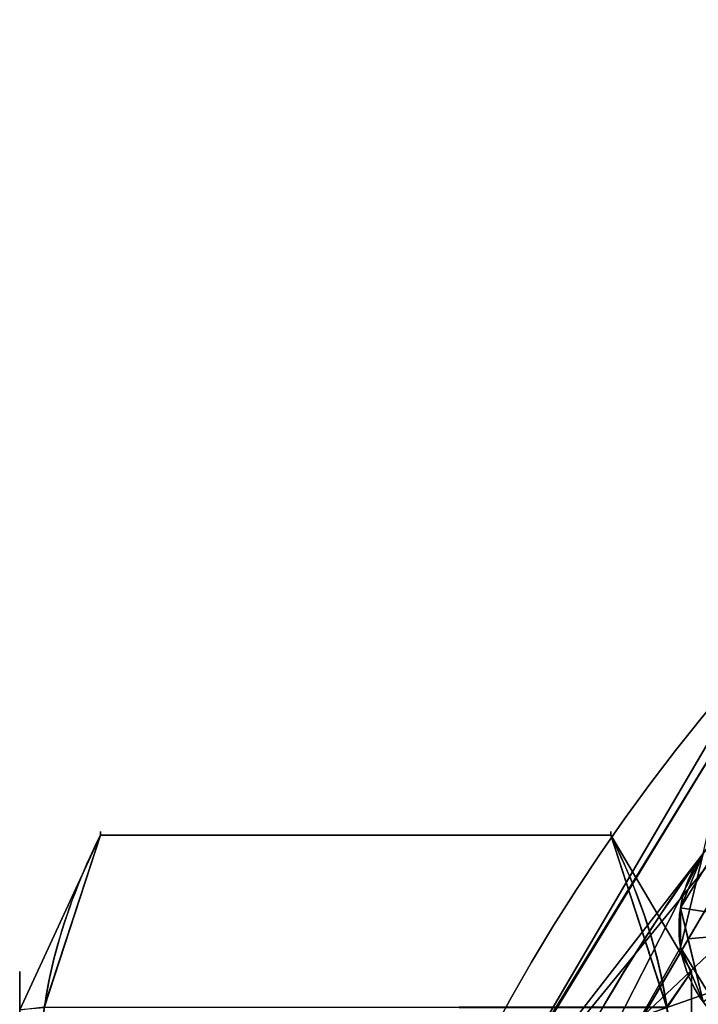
# Model space of a CAD drawing. Header units: millimetres. Extents: x -95 to 95, y -168 to 68.
# Tile 24 of 256: x -77 to -53, y 33 to 68. Entities that reach past the tile are written whole.
import ezdxf

# ---------------------------------------------------------------- set-up
doc = ezdxf.new("R2010")
doc.units = ezdxf.units.MM
doc.layers.add('100', color=7, linetype='Continuous', true_color=0xffffff)
doc.layers.add('103', color=7, linetype='Continuous', true_color=0xffffff)

msp = doc.modelspace()

# ---------------------------------------------------------------- linework, layer by layer
at = {"layer": '100', "color": 163, "linetype": 'Continuous'}
msp.add_circle((-48.946, 35.561, 97), 4.5, dxfattribs=at)
at = {"layer": '100', "color": 163, "linetype": 'Continuous', "extrusion": (0, 0, -1)}
msp.add_circle((48.946, 35.561, -102), 4.5, dxfattribs=at)
for centre, radius, start, end in [((0, 0, -94), 68, 283.06797, 256.93203), ((0, 0, -81), 65, 283.06797, 256.93203), ((0, 0, -97), 51.024, 286.7388, 253.2612), ((0, 0, -80.215), 50.45, 286.0923, 253.9077)]:
    msp.add_arc(centre, radius, start, end, dxfattribs=at)
at = {"layer": '100', "color": 163, "linetype": 'Continuous'}
for centre, radius, start, end in [((0, 0, 84), 68, 283.06797, 256.93203), ((0, 0, 81), 53.418, 285.9698, 254.0302), ((0, 0, 97), 65, 144.00001, 180)]:
    msp.add_arc(centre, radius, start, end, dxfattribs=at)
for points in [[(-64.502, 21.529, 94), (-50.47, 45.464, 94), (-50.47, 45.464, 84), (-64.502, 21.529, 84)], [(-50.675, 37.29, 81), (-51.391, 35.561, 81), (-54.723, 32.406, 81), (-48.072, 43.75, 81)], [(-61.679, 26.343, 84), (-51.697, 43.371, 84), (-51.478, 43.073, 81.879)], [(-51.478, 43.073, 96.121), (-51.697, 43.371, 94), (-61.679, 26.343, 94)], [(-61.681, 26.471, 81.879), (-51.478, 43.073, 81.879), (-49.416, 41.457, 81)], [(-51.478, 43.073, 81.879), (-61.681, 26.471, 81.879), (-61.679, 26.343, 84)], [(-61.679, 26.343, 94), (-61.681, 26.471, 96.121), (-51.478, 43.073, 96.121)], [(-52.586, 38.206, 97), (-51.478, 43.073, 96.121), (-61.681, 26.471, 96.121)], [(-49.416, 41.457, 81), (-58.958, 25.181, 81), (-61.681, 26.471, 81.879)], [(-52.402, 36.109, 103), (-51.003, 38.393, 103), (-51.591, 39.202, 102), (-53.39, 36.265, 102)], [(-53.39, 36.265, 102), (-51.591, 39.202, 102), (-52.586, 38.206, 97)], [(-53.39, 34.857, 97), (-52.586, 38.206, 97), (-61.819, 20.086, 97)], [(-61.681, 26.471, 96.121), (-59.144, 25.335, 97), (-52.586, 38.206, 97)], [(-52.586, 38.206, 97), (-53.39, 34.857, 97), (-53.39, 36.265, 102)], [(-53.39, 36.265, 102), (-53.125, 35.162, 102), (-52.196, 35.25, 103), (-52.402, 36.109, 103)], [(-52.586, 32.916, 102), (-53.39, 36.265, 102), (-53.39, 34.857, 97)], [(-54.723, 32.406, 81), (-51.391, 35.561, 81), (-50.675, 33.832, 81)], [(-51.777, 33.504, 103), (-52.196, 35.25, 103), (-53.125, 35.162, 102), (-52.586, 32.916, 102)], [(-51.591, 31.92, 97), (-53.39, 34.857, 97), (-61.819, 20.086, 97)], [(-53.39, 34.857, 97), (-52.306, 33.088, 97), (-52.586, 32.916, 102)], [(-49.263, 17.781, 81), (-54.723, 17.781, 81), (-54.723, 32.406, 81), (-50.675, 33.832, 81)], [(-50.481, 7.427, 97), (-41.499, 29.688, 97), (-45.305, 32.916, 97), (-57.318, 3.182, 97)], [(-57.318, 3.182, 97), (-45.305, 32.916, 97), (-48.242, 31.116, 97)]]:
    msp.add_3dface(points, dxfattribs=at)
at = {"layer": '103', "color": 72, "linetype": 'Continuous'}
for p, q in [((-74.113, 38.871, -3.174), (-55.887, 38.871, -3.174)), ((-55.887, 38.871, 3.174), (-74.113, 38.871, 3.174))]:
    msp.add_line(p, q, dxfattribs=at)
at = {"layer": '103', "color": 72, "linetype": 'Continuous', "extrusion": (-1, 0, 0)}
msp.add_circle((0, 0, 77), 34, dxfattribs=at)
at = {"layer": '103', "color": 72, "linetype": 'Continuous', "extrusion": (1, 0, 0)}
msp.add_circle((0, 0, -53), 34, dxfattribs=at)
msp.add_arc((0, 0, -74.113), 39, 355.3317, 4.6683, dxfattribs=at)
at = {"layer": '103', "color": 72, "linetype": 'Continuous', "extrusion": (-1, 0, 0)}
msp.add_arc((0, 0, 55.887), 39, 175.3317, 184.6683, dxfattribs=at)
at = {"layer": '103', "color": 72, "linetype": 'Continuous'}
for points in [[(-74.113, 22.184, -32.076), (-75.467, 24.925, -27.329), (-76.273, 27.692, -22.537), (-76.284, 33.302, -12.82), (-75.47, 36.124, -7.931), (-74.113, 38.871, -3.174)], [(-74.113, 38.871, 3.174), (-75.467, 36.13, 7.921), (-76.273, 33.363, 12.713), (-76.284, 27.753, 22.43), (-75.47, 24.931, 27.319), (-74.113, 22.184, 32.076)], [(-55.887, 38.871, -3.174), (-54.533, 36.13, -7.921), (-53.727, 33.363, -12.713), (-53.716, 27.753, -22.43), (-54.53, 24.931, -27.319), (-55.887, 22.184, -32.076)], [(-55.887, 22.184, 32.076), (-54.533, 24.925, 27.329), (-53.727, 27.692, 22.537), (-53.716, 33.302, 12.82), (-54.53, 36.124, 7.931), (-55.887, 38.871, 3.174)]]:
    msp.add_open_spline(points, degree=3, knots=[0, 0, 0, 0, 0.5, 0.5, 1, 1, 1, 1], dxfattribs=at)
for points in [[(-74.113, 38.871, 3.174), (-74.113, 38.871), (-77, 32.623), (-77, 32.623, 9.579)], [(-77, 32.623, -9.579), (-74.113, 38.871, -3.174), (-76.124, 32.7, -13.863)], [(-77, 32.623, -9.579), (-77, 32.623), (-74.113, 38.871), (-74.113, 38.871, -3.174)], [(-76.12, 32.73, 13.81), (-74.113, 38.871, 3.174), (-77, 32.623, 9.579)], [(-76.124, 32.7, -13.863), (-74.113, 38.871, -3.174), (-55.887, 38.871, -3.174), (-53.88, 32.73, -13.81)], [(-53.876, 32.7, 13.863), (-55.887, 38.871, 3.174), (-74.113, 38.871, 3.174), (-76.12, 32.73, 13.81)], [(-55.887, 38.871, -3.174), (-74.113, 38.871, -3.174), (-74.113, 38.871, 3.174), (-55.887, 38.871, 3.174)], [(-53, 34), (-53.88, 32.73, -13.81), (-55.887, 38.871, -3.174)], [(-53, 34), (-55.887, 38.871), (-55.887, 38.871, 3.174)], [(-55.887, 38.871, 3.174), (-53.876, 32.7, 13.863), (-53, 34)], [(-55.887, 38.871, -3.174), (-55.887, 38.871), (-53, 34)], [(-53.88, 32.73, -13.81), (-53, 34), (-53, 29.043, -16.882)], [(-53, 29.043, 16.882), (-53, 34), (-53.876, 32.7, 13.863)], [(-53, 28.603, -18.382), (-53, 34), (-53, 29.828), (-53, 24.131, -17.532)], [(-53, 24.131, 17.532), (-53, 29.828), (-53, 34), (-53, 28.603, 18.382)]]:
    msp.add_3dface(points, dxfattribs=at)

doc.saveas('drawing.dxf')
